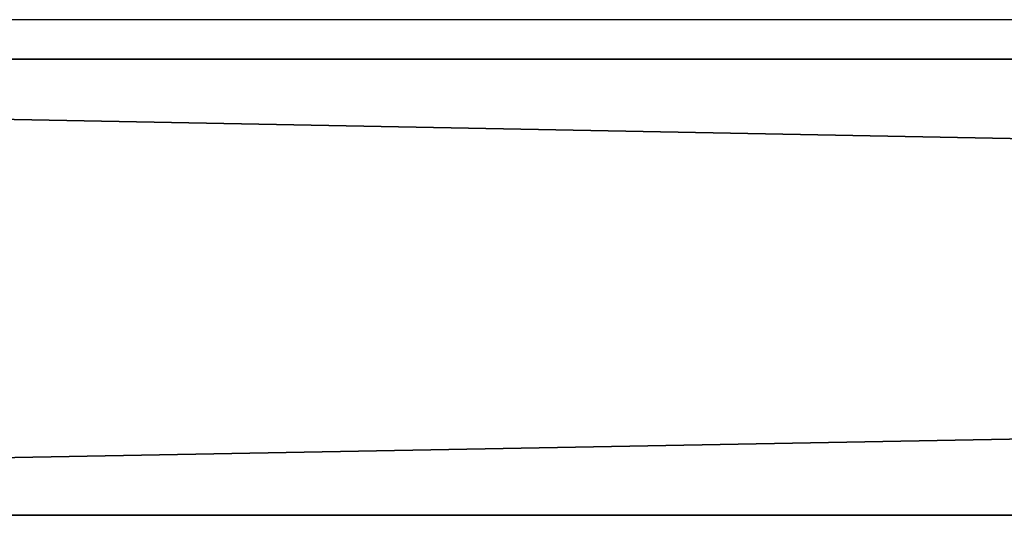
# Model space of a CAD drawing. Header units: millimetres. Extents: x -503 to 6703, y -110 to 193.
# Tile 114 of 256: x -242 to -217, y -41 to -29. Entities that reach past the tile are written whole.
import ezdxf

# ---------------------------------------------------------------- set-up
doc = ezdxf.new("R2010")
doc.units = ezdxf.units.MM
doc.layers.add('151', color=7, linetype='Continuous', true_color=0xffffff)

# ---------------------------------------------------------------- blocks, each defined once
blk = doc.blocks.new('UG_SURFACE_041')
at = {"layer": '151', "color": 35, "linetype": 'Continuous', "lineweight": 35}
for points in [[(309, -30, 2017), (309, -19.41, 2017), (-309, -19.41, 2017), (-309, -24.75, 2017)], [(-309, -24.75, 2017), (-309, -30, 2017), (309, -30, 2017)], [(-309, -30), (-309, -25), (309, -25), (309, -30)], [(-322, -30, 2030), (-322, -43.5, 2030), (322, -43.5, 2030), (322, -42.218, 2030)], [(322, -42.218, 2030), (322, -30, 2030), (-322, -30, 2030)], [(-322, -30, 2030), (322, -30, 2030), (309, -30, 2017), (-309, -30, 2017)], [(-309, -30), (309, -30), (-322, -41.5)], [(309, -30), (322, -30), (322, -41.5), (-322, -41.5)], [(-322, -43.5, 2), (-322, -41.5), (322, -41.5), (322, -42.218, 0.718)]]:
    blk.add_3dface(points, dxfattribs=at)

msp = doc.modelspace()

# ---------------------------------------------------------------- linework, layer by layer
at = {"layer": '151', "color": 252, "linetype": 'Continuous', "lineweight": -3, "true_color": 0x939598}
for p, q in [((364.92, -29, 2072.17), (-364.92, -29, 2072.17)), ((316.08, -29, 2023.33), (-316.08, -29, 2023.33)), ((322, -30, 2030), (-322, -30, 2030)), ((309, -30, 2017), (-309, -30, 2017))]:
    msp.add_line(p, q, dxfattribs=at)

# ---------------------------------------------------------------- block references
msp.add_blockref('UG_SURFACE_041', (0, 0), dxfattribs=at)

doc.saveas('drawing.dxf')
